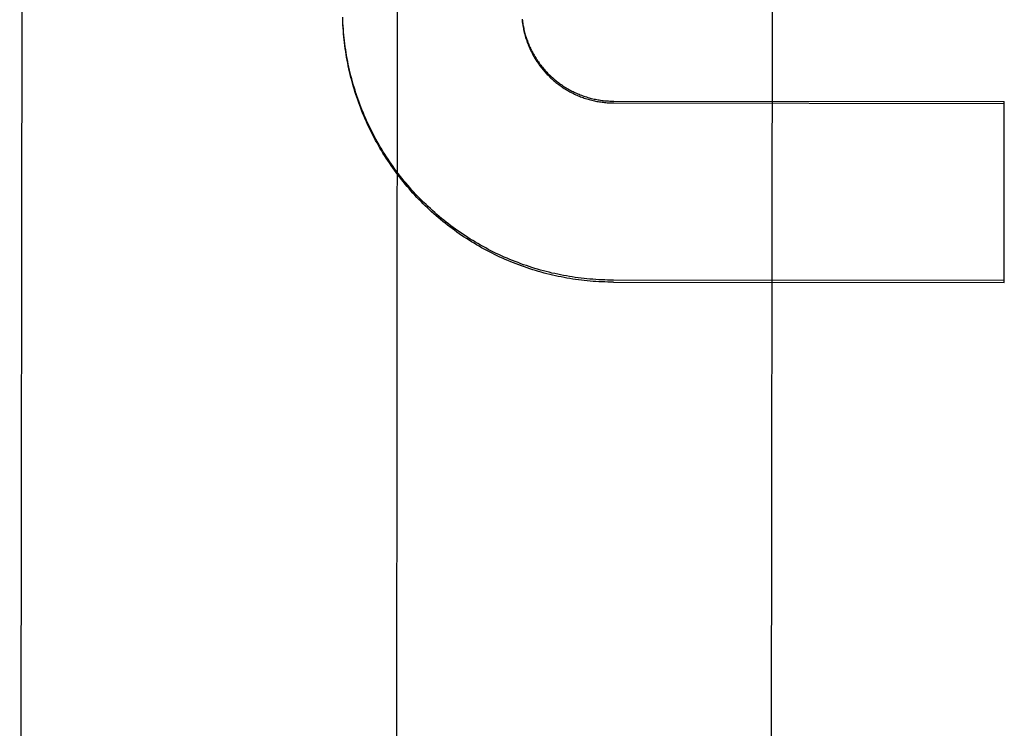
# Model space of a CAD drawing. Header units: inches. Extents: x 0 to 255, y -1 to 165.
# Tile 9 of 76: x 78.686 to 79.014, y 44.845 to 45.081. Entities that reach past the tile are written whole.
import ezdxf

# ---------------------------------------------------------------- set-up
doc = ezdxf.new("R2010")
doc.units = ezdxf.units.IN
doc.header["$LTSCALE"] = 14.0347710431
doc.header["$MEASUREMENT"] = 0
doc.linetypes.add('HIDDEN', pattern=[0.2, 0.1, -0.1])
doc.layers.add('DEFAULT_2', color=8, linetype='HIDDEN')

msp = doc.modelspace()

# ---------------------------------------------------------------- linework, layer by layer
at = {"layer": 'DEFAULT_2', "color": 8, "linetype": 'HIDDEN'}
for p, q in [((78.6863422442, 44.4114915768), (78.6885690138, 46.3067592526)), ((78.8122166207, 45.15562515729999), (78.8115679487, 44.60352171)), ((78.9365678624, 44.603374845), (78.9372165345, 45.1554782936)), ((78.7940076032, 45.0799827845), (78.7939692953, 45.0815844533)), ((78.88428252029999, 45.0536662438), (79.014407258, 45.05351335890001)), ((79.0143364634, 44.993258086), (79.014407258, 45.05351335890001)), ((78.8842818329, 45.0530812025), (79.0144065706, 45.0529283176)), ((78.8842117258, 44.9934109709), (79.0143364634, 44.993258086)), ((79.0143372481, 44.9939259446), (78.8842125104, 44.9940788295))]:
    msp.add_line(p, q, dxfattribs=at)
for points in [[(78.8842125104, 44.9940788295), (78.8832264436, 44.9940848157), (78.8822406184, 44.99410155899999), (78.8812549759, 44.9941290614), (78.8802696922, 44.994167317), (78.8792848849, 44.99421632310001), (78.8783006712, 44.994276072), (78.8773171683, 44.9943465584), (78.87633449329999, 44.99442777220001), (78.8753527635, 44.9945197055), (78.87437209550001, 44.9946223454), (78.87339260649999, 44.9947356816), (78.8724144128, 44.9948596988), (78.8714376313, 44.99499438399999), (78.8704623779, 44.99513971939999), (78.8694887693, 44.9952956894), (78.86851692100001, 44.9954622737), (78.8675469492, 44.9956394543), (78.8665789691, 44.9958272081), (78.8656130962, 44.9960255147), (78.8646494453, 44.9962343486), (78.8636881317, 44.9964536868), (78.8627292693, 44.9966835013), (78.8617729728, 44.9969237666), (78.8608193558, 44.9971744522), (78.8598685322, 44.9974355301), (78.8589206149, 44.9977069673), (78.8579757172, 44.9979887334), (78.8570339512, 44.998280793), (78.8560954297, 44.998583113), (78.8551602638, 44.9988956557), (78.85422856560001, 44.9992183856), (78.8533004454, 44.9995512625), (78.8523760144, 44.99989424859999), (78.851455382, 45.0002473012), (78.8505386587, 45.0006103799), (78.849625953, 45.0009834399), (78.8487173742, 45.0013664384), (78.8478130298, 45.001759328), (78.8469130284, 45.0021620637), (78.84601747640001, 45.0025745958), (78.8451264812, 45.0029968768), (78.8442401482, 45.00342885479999), (78.8433585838, 45.00387047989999), (78.8424818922, 45.00432169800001), (78.84161017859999, 45.0047824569), (78.840743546, 45.0052527), (78.8398820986, 45.005732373), (78.8390259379, 45.0062214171), (78.8381751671, 45.0067197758), (78.8373298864, 45.0072273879), (78.8364901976, 45.0077441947), (78.8356561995, 45.008270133), (78.8348279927, 45.0088051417), (78.8340056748, 45.0093491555), (78.8331893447, 45.0099021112), (78.8323790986, 45.0104639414), (78.8315750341, 45.0110345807), (78.8307772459, 45.0116139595), (78.8299858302, 45.01220201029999), (78.82920088, 45.0127986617), (78.8284224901, 45.0134038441), (78.8276507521, 45.0140174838), (78.8268857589, 45.0146395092), (78.8261276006, 45.0152698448), (78.82537636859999, 45.0159084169), (78.8246321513, 45.0165551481), (78.8238950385, 45.01720996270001), (78.8231651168, 45.0178727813), (78.82244247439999, 45.0185435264), (78.8217271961, 45.0192221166), (78.8210193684, 45.0199084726), (78.8203190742, 45.02060251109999), (78.8196263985, 45.0213041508), (78.8189414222, 45.02201330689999), (78.8182642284, 45.0227298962), (78.81759489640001, 45.023453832), (78.81693350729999, 45.02418502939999), (78.8162801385, 45.0249234), (78.8156348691, 45.025668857), (78.81499777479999, 45.02642131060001), (78.8143689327, 45.0271806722), (78.8137484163, 45.0279468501), (78.8131363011, 45.02871975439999), (78.8125326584, 45.0294992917), (78.8119375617, 45.0302853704), (78.8113510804, 45.03107789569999), (78.8107732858, 45.0318767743), (78.8102042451, 45.0326819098), (78.8096440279, 45.0334932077), (78.80909269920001, 45.03431057), (78.80855032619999, 45.0351339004), (78.8080169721, 45.0359631), (78.8074927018, 45.0367980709), (78.8069775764, 45.0376387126), (78.8064716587, 45.038484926), (78.8059750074, 45.0393366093), (78.8054876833, 45.0401936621), (78.80500974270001, 45.0410559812), (78.8045412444, 45.041923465), (78.8040822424, 45.0427960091), (78.803632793, 45.0436735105), (78.80319294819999, 45.0445558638), (78.802762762, 45.0454429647), (78.80234228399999, 45.0463347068), (78.80193156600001, 45.0472309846), (78.8015306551, 45.0481316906), (78.8011396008, 45.0490367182), (78.8007584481, 45.0499459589), (78.80038724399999, 45.0508593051), (78.800026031, 45.0517766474), (78.799674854, 45.052697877), (78.7993337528, 45.0536228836), (78.7990027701, 45.0545515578), (78.7986819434, 45.05548378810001), (78.7983713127, 45.0564194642), (78.7980709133, 45.057358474), (78.7977807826, 45.0583007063), (78.7975009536, 45.0592460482), (78.7972314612, 45.0601943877), (78.79697233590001, 45.0611456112), (78.79672361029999, 45.0620996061), (78.7964853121, 45.0630562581), (78.7962574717, 45.0640154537), (78.7960401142, 45.0649770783), (78.7958332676, 45.06594101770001), (78.7956369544, 45.06690715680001), (78.7954512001, 45.06787538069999), (78.79527602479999, 45.0688455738), (78.7951114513, 45.0698176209), (78.79495749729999, 45.0707914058), (78.794814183, 45.0717668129), (78.79468152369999, 45.07274372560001), (78.7945595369, 45.073722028), (78.7944482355, 45.0747016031), (78.7943476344, 45.0756823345), (78.7942577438, 45.0766641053), (78.7941785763, 45.07764679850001), (78.79411013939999, 45.0786302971), (78.7940524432, 45.079614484), (78.79400549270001, 45.0805992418)], [(78.8842117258, 44.9934109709), (78.88323535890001, 44.9934168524), (78.8822591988, 44.9934332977), (78.881283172, 44.9934603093), (78.8803074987, 44.9934978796), (78.8793323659, 44.9935460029), (78.8783578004, 44.9936046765), (78.8773838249, 44.9936739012), (78.8764106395, 44.99375366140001), (78.8754384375, 44.9938439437), (78.8744672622, 44.99394474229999), (78.8734971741, 44.9940560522), (78.8725283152, 44.9941778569), (78.8715608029, 44.9943101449), (78.870594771, 44.99445289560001), (78.8696303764, 44.9946060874), (78.8686676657, 44.9947697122), (78.8677066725, 44.99494376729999), (78.866747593, 44.9951282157), (78.8657906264, 44.9953230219), (78.8648357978, 44.9955281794), (78.8638831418, 44.9957436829), (78.862932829, 44.9959694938), (78.8619850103, 44.9962055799), (78.8610397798, 44.9964519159), (78.8600972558, 44.99670847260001), (78.85915751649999, 44.9969752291), (78.8582206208, 44.9972521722), (78.85728674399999, 44.9975392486), (78.8563560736, 44.9978364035), (78.8554286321, 44.9981436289), (78.8545044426, 44.9984609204), (78.853583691, 44.9987882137), (78.8526665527, 44.9991254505), (78.8517530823, 44.9994726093), (78.8508433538, 44.9998296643), (78.8499374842, 45.0001965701), (78.8490355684, 45.0005732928), (78.8481377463, 45.00095977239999), (78.8472441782, 45.0013559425), (78.84635489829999, 45.001761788), (78.8454699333, 45.0021773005), (78.8445894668, 45.0026023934), (78.8437136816, 45.0030369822), (78.8428426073, 45.0034810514), (78.84197628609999, 45.0039345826), (78.84111486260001, 45.00439750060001), (78.8402584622, 45.0048697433), (78.83940718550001, 45.0053512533), (78.83856115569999, 45.0058419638), (78.8377204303, 45.006341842), (78.8368850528, 45.0068508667), (78.8360551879, 45.0073689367), (78.8352310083, 45.00789594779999), (78.8344125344, 45.0084318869), (78.833599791, 45.0089767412), (78.83279293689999, 45.0095304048), (78.8319921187, 45.0100927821), (78.83119739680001, 45.01066382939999), (78.83040885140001, 45.0112434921), (78.8296265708, 45.0118317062), (78.8288506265, 45.0124284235), (78.8280811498, 45.0130335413), (78.82731828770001, 45.0136469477), (78.8265620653, 45.0142686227), (78.8258125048, 45.0148985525), (78.8250697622, 45.0155366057), (78.82433399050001, 45.0161826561), (78.8236052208, 45.0168366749), (78.822883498, 45.0174986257), (78.8221689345, 45.018168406), (78.8214616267, 45.0188459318), (78.8207616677, 45.0195311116), (78.8200691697, 45.0202238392), (78.81938417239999, 45.020924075), (78.8187067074, 45.0216317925), (78.8180369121, 45.0223468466), (78.8173749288, 45.0230690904), (78.81672077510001, 45.0237985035), (78.8160744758, 45.0245350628), (78.8154361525, 45.0252786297), (78.8148059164, 45.0260290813), (78.8141838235, 45.0267863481), (78.81356994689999, 45.0275503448), (78.81296434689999, 45.0283209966), (78.8123670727, 45.0290982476), (78.8117782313, 45.0298819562), (78.8111979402, 45.0306719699), (78.8106262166, 45.0314682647), (78.8100630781, 45.0322708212), (78.8095086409, 45.0330794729), (78.8089630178, 45.0338940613), (78.8084262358, 45.0347145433), (78.8078983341, 45.0355408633), (78.80737938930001, 45.03637290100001), (78.8068694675, 45.0372105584), (78.8063686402, 45.0380537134), (78.8058769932, 45.0389022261), (78.8053945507, 45.0397560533), (78.80492133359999, 45.0406151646), (78.8044574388, 45.0414793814), (78.8040029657, 45.0423485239), (78.8035579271, 45.043222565), (78.8031223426, 45.0441014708), (78.8026962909, 45.0449850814), (78.80227984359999, 45.0458732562), (78.8018730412, 45.0467659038), (78.80147593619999, 45.0476629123), (78.8010885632, 45.0485642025), (78.8007109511, 45.0494697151), (78.8003431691, 45.0503792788), (78.799985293, 45.0512927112), (78.7996373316, 45.0522099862), (78.79929929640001, 45.0531310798), (78.7989712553, 45.05405580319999), (78.7986532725, 45.054983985), (78.79834537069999, 45.0559155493), (78.79804758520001, 45.0568503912), (78.7977599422, 45.0577884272), (78.79748246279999, 45.0587295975), (78.7972151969, 45.05967372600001), (78.7969581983, 45.0606206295), (78.7967114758, 45.06157026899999), (78.7964750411, 45.0625226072), (78.7962489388, 45.0634774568), (78.7960332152, 45.0644346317), (78.7958278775, 45.0653940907), (78.7956329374, 45.0663557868), (78.7954484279, 45.0673195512), (78.7952743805, 45.0682852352), (78.795110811, 45.0692527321), (78.7949577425, 45.0702219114), (78.7948151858, 45.0711926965), (78.7946831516, 45.0721650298), (78.7945616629, 45.0731387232), (78.79445074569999, 45.0741135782), (78.794350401, 45.0750895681), (78.79426063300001, 45.0760666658), (78.7941814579, 45.07704467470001), (78.7941128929, 45.0780234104), (78.7940549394, 45.0790028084), (78.7940076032, 45.0799827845)], [(78.8537172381, 45.0808704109), (78.85376267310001, 45.08043635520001), (78.8538142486, 45.0800029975), (78.8538719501, 45.07957047), (78.853935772, 45.0791388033), (78.8540057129, 45.0787080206), (78.8540817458, 45.07827827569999), (78.8541638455, 45.07784972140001), (78.8542520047, 45.07742238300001), (78.85434621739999, 45.0769962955), (78.8544464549, 45.07657158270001), (78.8545526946, 45.0761483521), (78.85466491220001, 45.0757266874), (78.8547830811, 45.0753066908), (78.8549071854, 45.07488841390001), (78.8550372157, 45.07447189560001), (78.85517312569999, 45.0740572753), (78.85531486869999, 45.0736446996), (78.8554624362, 45.0732341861), (78.855615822, 45.07282575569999), (78.8557749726, 45.0724195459), (78.85593984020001, 45.07201568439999), (78.8561104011, 45.0716142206), (78.8562866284, 45.0712152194), (78.85646848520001, 45.0708187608), (78.85665594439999, 45.070424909), (78.8568489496, 45.0700337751), (78.8570474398, 45.0696454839), (78.8572514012, 45.069260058), (78.85746082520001, 45.0688775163), (78.857675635, 45.0684979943), (78.8578957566, 45.06812162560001), (78.8581211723, 45.0677484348), (78.858351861, 45.0673784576), (78.8585877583, 45.0670117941), (78.85882881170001, 45.06664853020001), (78.859074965, 45.0662887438), (78.8593261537, 45.0659325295), (78.8595823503, 45.0655799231), (78.8598435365, 45.0652309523), (78.8601096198, 45.0648857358), (78.8603805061, 45.0645443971), (78.8606561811, 45.0642069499), (78.8609366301, 45.0638734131), (78.8612217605, 45.0635438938), (78.86151149, 45.06321849), (78.8618057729, 45.06289724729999), (78.8621045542, 45.0625802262), (78.8624077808, 45.06226748), (78.8627154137, 45.061959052), (78.8630273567, 45.0616550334), (78.8633435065, 45.06135552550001), (78.8636638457, 45.0610605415), (78.863988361, 45.0607700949), (78.8643169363, 45.0604842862), (78.864649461, 45.0602032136), (78.8649859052, 45.059926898), (78.8653262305, 45.05965537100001), (78.8656703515, 45.0593886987), (78.8660181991, 45.05912693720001), (78.8663696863, 45.0588701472), (78.8667247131, 45.0586184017), (78.86708324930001, 45.05837171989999), (78.8674452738, 45.0581301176), (78.8678106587, 45.05789367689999), (78.86817927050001, 45.0576624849), (78.86855110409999, 45.0574365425), (78.8689261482, 45.05721585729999), (78.8693042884, 45.0570004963), (78.8696854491, 45.05679050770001), (78.8700695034, 45.0565859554), (78.87045630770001, 45.0563869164), (78.870845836, 45.0561933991), (78.8712380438, 45.0560054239), (78.8716328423, 45.0558230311), (78.8720301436, 45.05564626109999), (78.8724299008, 45.0554751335), (78.8728320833, 45.0553096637), (78.8732365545, 45.0551499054), (78.873643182, 45.0549959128), (78.8740519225, 45.05484769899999), (78.8744627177, 45.0547052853), (78.8748754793, 45.0545687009), (78.8752901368, 45.05443797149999), (78.8757065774, 45.0543131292), (78.87612467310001, 45.0541942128), (78.8765443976, 45.0540812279), (78.8769657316, 45.0539741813), (78.8773885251, 45.05387310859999), (78.8778126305, 45.053778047), (78.8782380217, 45.05368899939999), (78.87866466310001, 45.0536059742), (78.8790924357, 45.0535289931), (78.8795212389, 45.05345807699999), (78.87995098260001, 45.05339323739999), (78.8803815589, 45.0533344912), (78.8808129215, 45.0532818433), (78.88124503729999, 45.0532353), (78.8816777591, 45.0531948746), (78.88211093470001, 45.0531605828), (78.8825445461, 45.0531324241), (78.88297857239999, 45.0531104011), (78.8834128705, 45.0530945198), (78.883847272, 45.0530847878), (78.8842818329, 45.0530812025)], [(78.8537661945, 45.0809618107), (78.85381855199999, 45.0805257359), (78.8538771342, 45.0800904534), (78.8539419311, 45.0796560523), (78.8540129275, 45.07922262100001), (78.8540901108, 45.07879024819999), (78.8541734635, 45.0783590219), (78.85426297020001, 45.0779290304), (78.8543586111, 45.0775003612), (78.8544603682, 45.0770731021), (78.8545682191, 45.07664734), (78.8546821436, 45.0762231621), (78.8548021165, 45.0758006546), (78.8549281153, 45.0753799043), (78.8550601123, 45.0749609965), (78.8551980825, 45.0745440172), (78.8553419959, 45.07412905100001), (78.8554918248, 45.0737161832), (78.855647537, 45.0733054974), (78.8558091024, 45.0728970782), (78.8559764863, 45.0724910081), (78.8561496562, 45.0720873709), (78.85632857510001, 45.0716862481), (78.8565132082, 45.0712877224), (78.8567035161, 45.0708918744), (78.8568994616, 45.0704987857), (78.8571010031, 45.07010853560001), (78.857308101, 45.0697212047), (78.8575207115, 45.0693368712), (78.85773879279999, 45.0689556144), (78.8579622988, 45.0685775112), (78.8581911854, 45.06820263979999), (78.85842540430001, 45.0678310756), (78.85866490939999, 45.0674628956), (78.8589096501, 45.06709817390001), (78.859159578, 45.0667369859), (78.8594146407, 45.0663794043), (78.8596747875, 45.0660255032), (78.8599399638, 45.0656753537), (78.860210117, 45.0653290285), (78.8604851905, 45.064986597), (78.8607651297, 45.0646481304), (78.8610498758, 45.06431369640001), (78.8613393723, 45.0639833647), (78.86163355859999, 45.06365720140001), (78.861932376, 45.0633352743), (78.86223576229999, 45.0630176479), (78.8625436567, 45.0627043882), (78.86285599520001, 45.062395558), (78.8631727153, 45.0620912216), (78.8634937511, 45.0617914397), (78.86381903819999, 45.061496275), (78.8641485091, 45.0612057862), (78.86448209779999, 45.0609200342), (78.8648197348, 45.0606390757), (78.8651613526, 45.0603629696), (78.8655068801, 45.0600917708), (78.8658562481, 45.0598255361), (78.8662093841, 45.0595643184), (78.866566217, 45.0593081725), (78.86692667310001, 45.0590571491), (78.8672906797, 45.05881130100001), (78.8676581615, 45.0585706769), (78.86802904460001, 45.0583353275), (78.8684032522, 45.0581052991), (78.8687807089, 45.0578806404), (78.8691613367, 45.05766139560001), (78.8695450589, 45.0574476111), (78.8699317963, 45.0572393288), (78.87032147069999, 45.057036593), (78.8707140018, 45.0568394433), (78.8711093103, 45.0566479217), (78.8715073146, 45.0564620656), (78.8719079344, 45.0562819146), (78.8723110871, 45.0561075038), (78.8727166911, 45.0559388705), (78.8731246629, 45.05577604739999), (78.87353492, 45.0556190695), (78.873947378, 45.055467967), (78.8743619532, 45.0553227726), (78.8747785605, 45.055183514), (78.8751971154, 45.0550502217), (78.87561753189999, 45.0549229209), (78.87603972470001, 45.0548016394), (78.87646360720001, 45.0546864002), (78.8768890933, 45.0545772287), (78.87731609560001, 45.0544741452), (78.8777445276, 45.0543771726), (78.8781743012, 45.05428632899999), (78.8786053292, 45.0542016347), (78.8790375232, 45.0541231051), (78.8794707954, 45.0540507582), (78.879905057, 45.0539846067), (78.8803402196, 45.0539246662), (78.8807761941, 45.0538709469), (78.8812128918, 45.0538234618), (78.8816502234, 45.0537822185), (78.8820880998, 45.0537472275), (78.88252643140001, 45.0537184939), (78.8829651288, 45.0536960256), (78.8834041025, 45.05367982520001), (78.8838432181, 45.0536698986), (78.88428252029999, 45.0536662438)]]:
    msp.add_lwpolyline(points, dxfattribs=at)

doc.saveas('drawing.dxf')
